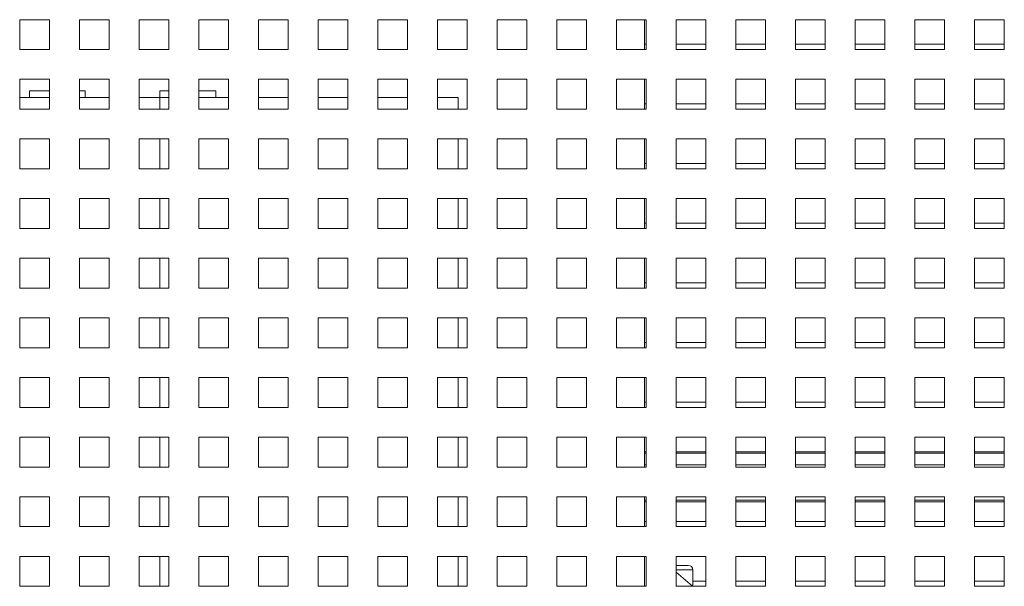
# Model space of a CAD drawing. Header units: inches. Extents: x 1 to 109, y 1 to 85.
# Tile 6 of 256: x 50.44 to 55.94, y 14.72 to 17.89. Entities that reach past the tile are written whole.
import ezdxf

# ---------------------------------------------------------------- set-up
doc = ezdxf.new("R2010")
doc.units = ezdxf.units.IN
doc.header["$MEASUREMENT"] = 0

msp = doc.modelspace()

# ---------------------------------------------------------------- linework, layer by layer
at = {"color": 7, "linetype": 'Continuous', "lineweight": 15, "ltscale": 5}
for p, q in [((50.6054, 17.8902), (50.4387, 17.8902)), ((50.4387, 17.8902), (50.4387, 17.7235)), ((50.6054, 17.7235), (50.6054, 17.8902)), ((50.9387, 17.8902), (50.7721, 17.8902)), ((50.7721, 17.8902), (50.7721, 17.7235)), ((50.9387, 17.7235), (50.9387, 17.8902)), ((51.2721, 17.8902), (51.1054, 17.8902)), ((51.1054, 17.8902), (51.1054, 17.7235)), ((51.2721, 17.7235), (51.2721, 17.8902)), ((51.6054, 17.8902), (51.4387, 17.8902)), ((51.4387, 17.8902), (51.4387, 17.7235)), ((51.6054, 17.7235), (51.6054, 17.8902)), ((51.9387, 17.8902), (51.7721, 17.8902)), ((51.7721, 17.8902), (51.7721, 17.7235)), ((51.9387, 17.7235), (51.9387, 17.8902)), ((52.2721, 17.8902), (52.1054, 17.8902)), ((52.1054, 17.8902), (52.1054, 17.7235)), ((52.2721, 17.7235), (52.2721, 17.8902)), ((52.6054, 17.8902), (52.4387, 17.8902)), ((52.4387, 17.8902), (52.4387, 17.7235)), ((52.6054, 17.7235), (52.6054, 17.8902)), ((52.9387, 17.8902), (52.7721, 17.8902)), ((52.7721, 17.8902), (52.7721, 17.7235)), ((52.9387, 17.7235), (52.9387, 17.8902)), ((53.2721, 17.8902), (53.1054, 17.8902)), ((53.1054, 17.8902), (53.1054, 17.7235)), ((53.2721, 17.7235), (53.2721, 17.8902)), ((53.6054, 17.8902), (53.4387, 17.8902)), ((53.4387, 17.8902), (53.4387, 17.7235)), ((53.6054, 17.7235), (53.6054, 17.8902)), ((53.9387, 17.8902), (53.7721, 17.8902)), ((53.7721, 17.8902), (53.7721, 17.7235)), ((53.9295, 17.8902), (53.9295, 17.7235)), ((53.9387, 17.7235), (53.9387, 17.8902)), ((54.2721, 17.8902), (54.1054, 17.8902)), ((54.1054, 17.8902), (54.1054, 17.7235)), ((54.2721, 17.7235), (54.2721, 17.8902)), ((54.6054, 17.8902), (54.4387, 17.8902)), ((54.4387, 17.8902), (54.4387, 17.7235)), ((54.6054, 17.7235), (54.6054, 17.8902)), ((54.9387, 17.8902), (54.7721, 17.8902)), ((54.7721, 17.8902), (54.7721, 17.7235)), ((54.9387, 17.7235), (54.9387, 17.8902)), ((55.2721, 17.8902), (55.1054, 17.8902)), ((55.1054, 17.8902), (55.1054, 17.7235)), ((55.2721, 17.7235), (55.2721, 17.8902)), ((55.6054, 17.8902), (55.4387, 17.8902)), ((55.4387, 17.8902), (55.4387, 17.7235)), ((55.6054, 17.7235), (55.6054, 17.8902)), ((55.9387, 17.8902), (55.7721, 17.8902)), ((55.7721, 17.8902), (55.7721, 17.7235)), ((55.9387, 17.7235), (55.9387, 17.8902)), ((50.4387, 17.7235), (50.6054, 17.7235)), ((50.7721, 17.7235), (50.9387, 17.7235)), ((51.1054, 17.7235), (51.2721, 17.7235)), ((51.4387, 17.7235), (51.6054, 17.7235)), ((51.7721, 17.7235), (51.9387, 17.7235)), ((52.1054, 17.7235), (52.2721, 17.7235)), ((52.4387, 17.7235), (52.6054, 17.7235)), ((52.7721, 17.7235), (52.9387, 17.7235)), ((53.1054, 17.7235), (53.2721, 17.7235)), ((53.4387, 17.7235), (53.6054, 17.7235)), ((53.7721, 17.7235), (53.9387, 17.7235)), ((53.9387, 17.7527), (53.9295, 17.7527)), ((54.1054, 17.7235), (54.2721, 17.7235)), ((54.2721, 17.7527), (54.1056, 17.7527)), ((54.1056, 17.7527), (54.1056, 17.7235)), ((54.4387, 17.7235), (54.6054, 17.7235)), ((54.6054, 17.7527), (54.4389, 17.7527)), ((54.4389, 17.7527), (54.4389, 17.7235)), ((54.7721, 17.7235), (54.9387, 17.7235)), ((54.9387, 17.7527), (54.7722, 17.7527)), ((54.7722, 17.7527), (54.7722, 17.7235)), ((55.1054, 17.7235), (55.2721, 17.7235)), ((55.2721, 17.7527), (55.1056, 17.7527)), ((55.1056, 17.7527), (55.1056, 17.7235)), ((55.4387, 17.7235), (55.6054, 17.7235)), ((55.6054, 17.7527), (55.4389, 17.7527)), ((55.4389, 17.7527), (55.4389, 17.7235)), ((55.7721, 17.7235), (55.9387, 17.7235)), ((55.9387, 17.7527), (55.7722, 17.7527)), ((55.7722, 17.7527), (55.7722, 17.7235)), ((50.6054, 17.5569), (50.4387, 17.5569)), ((50.4387, 17.5569), (50.4387, 17.3902)), ((50.6054, 17.3902), (50.6054, 17.5569)), ((50.9387, 17.5569), (50.7721, 17.5569)), ((50.7721, 17.5569), (50.7721, 17.3902)), ((50.9387, 17.3902), (50.9387, 17.5569)), ((51.2721, 17.5569), (51.1054, 17.5569)), ((51.1054, 17.5569), (51.1054, 17.3902)), ((51.2721, 17.3902), (51.2721, 17.5569)), ((51.6054, 17.5569), (51.4387, 17.5569)), ((51.4387, 17.5569), (51.4387, 17.3902)), ((51.6054, 17.3902), (51.6054, 17.5569)), ((51.9387, 17.5569), (51.7721, 17.5569)), ((51.7721, 17.5569), (51.7721, 17.3902)), ((51.9387, 17.3902), (51.9387, 17.5569)), ((52.2721, 17.5569), (52.1054, 17.5569)), ((52.1054, 17.5569), (52.1054, 17.3902)), ((52.2721, 17.3902), (52.2721, 17.5569)), ((52.6054, 17.5569), (52.4387, 17.5569)), ((52.4387, 17.5569), (52.4387, 17.3902)), ((52.6054, 17.3902), (52.6054, 17.5569)), ((52.9387, 17.5569), (52.7721, 17.5569)), ((52.7721, 17.5569), (52.7721, 17.3902)), ((52.9387, 17.3902), (52.9387, 17.5569)), ((53.2721, 17.5569), (53.1054, 17.5569)), ((53.1054, 17.5569), (53.1054, 17.3902)), ((53.2721, 17.3902), (53.2721, 17.5569)), ((53.6054, 17.5569), (53.4387, 17.5569)), ((53.4387, 17.5569), (53.4387, 17.3902)), ((53.6054, 17.3902), (53.6054, 17.5569)), ((53.9387, 17.5569), (53.7721, 17.5569)), ((53.7721, 17.5569), (53.7721, 17.3902)), ((53.9295, 17.5569), (53.9295, 17.3902)), ((53.9387, 17.3902), (53.9387, 17.5569)), ((54.2721, 17.5569), (54.1054, 17.5569)), ((54.1054, 17.5569), (54.1054, 17.3902)), ((54.2721, 17.3902), (54.2721, 17.5569)), ((54.6054, 17.5569), (54.4387, 17.5569)), ((54.4387, 17.5569), (54.4387, 17.3902)), ((54.6054, 17.3902), (54.6054, 17.5569)), ((54.9387, 17.5569), (54.7721, 17.5569)), ((54.7721, 17.5569), (54.7721, 17.3902)), ((54.9387, 17.3902), (54.9387, 17.5569)), ((55.2721, 17.5569), (55.1054, 17.5569)), ((55.1054, 17.5569), (55.1054, 17.3902)), ((55.2721, 17.3902), (55.2721, 17.5569)), ((55.6054, 17.5569), (55.4387, 17.5569)), ((55.4387, 17.5569), (55.4387, 17.3902)), ((55.6054, 17.3902), (55.6054, 17.5569)), ((55.9387, 17.5569), (55.7721, 17.5569)), ((55.7721, 17.5569), (55.7721, 17.3902)), ((55.9387, 17.3902), (55.9387, 17.5569)), ((50.4928, 17.4935), (50.4928, 17.4544)), ((50.6054, 17.4935), (50.4928, 17.4935)), ((50.8053, 17.4935), (50.7721, 17.4935)), ((50.8053, 17.4935), (50.8053, 17.4544)), ((51.2219, 17.4935), (51.2219, 17.4544)), ((51.2721, 17.4935), (51.2219, 17.4935)), ((51.5344, 17.4935), (51.4387, 17.4935)), ((51.5344, 17.4935), (51.5344, 17.4544)), ((50.4387, 17.4544), (50.4928, 17.4544)), ((50.6054, 17.4544), (50.4928, 17.4544)), ((50.8053, 17.4544), (50.7721, 17.4544)), ((50.8053, 17.4544), (50.9387, 17.4544)), ((51.1054, 17.4544), (51.2212, 17.4544)), ((51.2212, 17.4544), (51.2219, 17.4544)), ((51.2721, 17.4544), (51.2219, 17.4544)), ((51.5344, 17.4544), (51.4387, 17.4544)), ((51.5344, 17.4544), (51.6054, 17.4544)), ((51.7721, 17.4544), (51.9387, 17.4544)), ((52.1054, 17.4544), (52.2721, 17.4544)), ((52.4387, 17.4544), (52.6054, 17.4544)), ((52.7721, 17.4544), (52.8879, 17.4544)), ((52.8879, 17.4544), (52.8879, 17.3902)), ((50.4387, 17.3902), (50.6054, 17.3902)), ((50.7721, 17.3902), (50.9387, 17.3902)), ((51.1054, 17.3902), (51.2721, 17.3902)), ((51.4387, 17.3902), (51.6054, 17.3902)), ((51.7721, 17.3902), (51.9387, 17.3902)), ((52.1054, 17.3902), (52.2721, 17.3902)), ((52.4387, 17.3902), (52.6054, 17.3902)), ((52.7721, 17.3902), (52.9387, 17.3902)), ((53.1054, 17.3902), (53.2721, 17.3902)), ((53.4387, 17.3902), (53.6054, 17.3902)), ((53.7721, 17.3902), (53.9387, 17.3902)), ((53.9387, 17.4194), (53.9295, 17.4194)), ((54.1054, 17.3902), (54.2721, 17.3902)), ((54.2721, 17.4194), (54.1056, 17.4194)), ((54.1056, 17.4194), (54.1056, 17.3902)), ((54.4387, 17.3902), (54.6054, 17.3902)), ((54.6054, 17.4194), (54.4389, 17.4194)), ((54.4389, 17.4194), (54.4389, 17.3902)), ((54.7721, 17.3902), (54.9387, 17.3902)), ((54.9387, 17.4194), (54.7722, 17.4194)), ((54.7722, 17.4194), (54.7722, 17.3902)), ((55.1054, 17.3902), (55.2721, 17.3902)), ((55.2721, 17.4194), (55.1056, 17.4194)), ((55.1056, 17.4194), (55.1056, 17.3902)), ((55.4387, 17.3902), (55.6054, 17.3902)), ((55.6054, 17.4194), (55.4389, 17.4194)), ((55.4389, 17.4194), (55.4389, 17.3902)), ((55.7721, 17.3902), (55.9387, 17.3902)), ((55.9387, 17.4194), (55.7722, 17.4194)), ((55.7722, 17.4194), (55.7722, 17.3902)), ((50.6054, 17.2235), (50.4387, 17.2235)), ((50.4387, 17.2235), (50.4387, 17.0569)), ((50.6054, 17.0569), (50.6054, 17.2235)), ((50.9387, 17.2235), (50.7721, 17.2235)), ((50.7721, 17.2235), (50.7721, 17.0569)), ((50.9387, 17.0569), (50.9387, 17.2235)), ((51.2721, 17.2235), (51.1054, 17.2235)), ((51.1054, 17.2235), (51.1054, 17.0569)), ((51.2721, 17.0569), (51.2721, 17.2235)), ((51.6054, 17.2235), (51.4387, 17.2235)), ((51.4387, 17.2235), (51.4387, 17.0569)), ((51.6054, 17.0569), (51.6054, 17.2235)), ((51.9387, 17.2235), (51.7721, 17.2235)), ((51.7721, 17.2235), (51.7721, 17.0569)), ((51.9387, 17.0569), (51.9387, 17.2235)), ((52.2721, 17.2235), (52.1054, 17.2235)), ((52.1054, 17.2235), (52.1054, 17.0569)), ((52.2721, 17.0569), (52.2721, 17.2235)), ((52.6054, 17.2235), (52.4387, 17.2235)), ((52.4387, 17.2235), (52.4387, 17.0569)), ((52.6054, 17.0569), (52.6054, 17.2235)), ((52.9387, 17.2235), (52.7721, 17.2235)), ((52.7721, 17.2235), (52.7721, 17.0569)), ((52.8879, 17.2235), (52.8879, 17.0569)), ((52.9387, 17.0569), (52.9387, 17.2235)), ((53.2721, 17.2235), (53.1054, 17.2235)), ((53.1054, 17.2235), (53.1054, 17.0569)), ((53.2721, 17.0569), (53.2721, 17.2235)), ((53.6054, 17.2235), (53.4387, 17.2235)), ((53.4387, 17.2235), (53.4387, 17.0569)), ((53.6054, 17.0569), (53.6054, 17.2235)), ((53.9387, 17.2235), (53.7721, 17.2235)), ((53.7721, 17.2235), (53.7721, 17.0569)), ((53.9295, 17.2235), (53.9295, 17.0569)), ((53.9387, 17.0569), (53.9387, 17.2235)), ((54.2721, 17.2235), (54.1054, 17.2235)), ((54.1054, 17.2235), (54.1054, 17.0569)), ((54.2721, 17.0569), (54.2721, 17.2235)), ((54.6054, 17.2235), (54.4387, 17.2235)), ((54.4387, 17.2235), (54.4387, 17.0569)), ((54.6054, 17.0569), (54.6054, 17.2235)), ((54.9387, 17.2235), (54.7721, 17.2235)), ((54.7721, 17.2235), (54.7721, 17.0569)), ((54.9387, 17.0569), (54.9387, 17.2235)), ((55.2721, 17.2235), (55.1054, 17.2235)), ((55.1054, 17.2235), (55.1054, 17.0569)), ((55.2721, 17.0569), (55.2721, 17.2235)), ((55.6054, 17.2235), (55.4387, 17.2235)), ((55.4387, 17.2235), (55.4387, 17.0569)), ((55.6054, 17.0569), (55.6054, 17.2235)), ((55.9387, 17.2235), (55.7721, 17.2235)), ((55.7721, 17.2235), (55.7721, 17.0569)), ((55.9387, 17.0569), (55.9387, 17.2235)), ((50.4387, 17.0569), (50.6054, 17.0569)), ((50.7721, 17.0569), (50.9387, 17.0569)), ((51.1054, 17.0569), (51.2721, 17.0569)), ((51.4387, 17.0569), (51.6054, 17.0569)), ((51.7721, 17.0569), (51.9387, 17.0569)), ((52.1054, 17.0569), (52.2721, 17.0569)), ((52.4387, 17.0569), (52.6054, 17.0569)), ((52.7721, 17.0569), (52.9387, 17.0569)), ((53.1054, 17.0569), (53.2721, 17.0569)), ((53.4387, 17.0569), (53.6054, 17.0569)), ((53.7721, 17.0569), (53.9387, 17.0569)), ((53.9387, 17.086), (53.9295, 17.086)), ((54.1054, 17.0569), (54.2721, 17.0569)), ((54.2721, 17.086), (54.1056, 17.086)), ((54.1056, 17.086), (54.1056, 17.0569)), ((54.4387, 17.0569), (54.6054, 17.0569)), ((54.6054, 17.086), (54.4389, 17.086)), ((54.4389, 17.086), (54.4389, 17.0569)), ((54.7721, 17.0569), (54.9387, 17.0569)), ((54.9387, 17.086), (54.7722, 17.086)), ((54.7722, 17.086), (54.7722, 17.0569)), ((55.1054, 17.0569), (55.2721, 17.0569)), ((55.2721, 17.086), (55.1056, 17.086)), ((55.1056, 17.086), (55.1056, 17.0569)), ((55.4387, 17.0569), (55.6054, 17.0569)), ((55.6054, 17.086), (55.4389, 17.086)), ((55.4389, 17.086), (55.4389, 17.0569)), ((55.7721, 17.0569), (55.9387, 17.0569)), ((55.9387, 17.086), (55.7722, 17.086)), ((55.7722, 17.086), (55.7722, 17.0569)), ((50.6054, 16.8902), (50.4387, 16.8902)), ((50.4387, 16.8902), (50.4387, 16.7235)), ((50.6054, 16.7235), (50.6054, 16.8902)), ((50.9387, 16.8902), (50.7721, 16.8902)), ((50.7721, 16.8902), (50.7721, 16.7235)), ((50.9387, 16.7235), (50.9387, 16.8902)), ((51.2721, 16.8902), (51.1054, 16.8902)), ((51.1054, 16.8902), (51.1054, 16.7235)), ((51.2721, 16.7235), (51.2721, 16.8902)), ((51.6054, 16.8902), (51.4387, 16.8902)), ((51.4387, 16.8902), (51.4387, 16.7235)), ((51.6054, 16.7235), (51.6054, 16.8902)), ((51.9387, 16.8902), (51.7721, 16.8902)), ((51.7721, 16.8902), (51.7721, 16.7235)), ((51.9387, 16.7235), (51.9387, 16.8902)), ((52.2721, 16.8902), (52.1054, 16.8902)), ((52.1054, 16.8902), (52.1054, 16.7235)), ((52.2721, 16.7235), (52.2721, 16.8902)), ((52.6054, 16.8902), (52.4387, 16.8902)), ((52.4387, 16.8902), (52.4387, 16.7235)), ((52.6054, 16.7235), (52.6054, 16.8902)), ((52.9387, 16.8902), (52.7721, 16.8902)), ((52.7721, 16.8902), (52.7721, 16.7235)), ((52.8879, 16.8902), (52.8879, 16.7235)), ((52.9387, 16.7235), (52.9387, 16.8902)), ((53.2721, 16.8902), (53.1054, 16.8902)), ((53.1054, 16.8902), (53.1054, 16.7235)), ((53.2721, 16.7235), (53.2721, 16.8902)), ((53.6054, 16.8902), (53.4387, 16.8902)), ((53.4387, 16.8902), (53.4387, 16.7235)), ((53.6054, 16.7235), (53.6054, 16.8902)), ((53.9387, 16.8902), (53.7721, 16.8902)), ((53.7721, 16.8902), (53.7721, 16.7235)), ((53.9295, 16.8902), (53.9295, 16.7235)), ((53.9387, 16.7235), (53.9387, 16.8902)), ((54.2721, 16.8902), (54.1054, 16.8902)), ((54.1054, 16.8902), (54.1054, 16.7235)), ((54.2721, 16.7235), (54.2721, 16.8902)), ((54.6054, 16.8902), (54.4387, 16.8902)), ((54.4387, 16.8902), (54.4387, 16.7235)), ((54.6054, 16.7235), (54.6054, 16.8902)), ((54.9387, 16.8902), (54.7721, 16.8902)), ((54.7721, 16.8902), (54.7721, 16.7235)), ((54.9387, 16.7235), (54.9387, 16.8902)), ((55.2721, 16.8902), (55.1054, 16.8902)), ((55.1054, 16.8902), (55.1054, 16.7235)), ((55.2721, 16.7235), (55.2721, 16.8902)), ((55.6054, 16.8902), (55.4387, 16.8902)), ((55.4387, 16.8902), (55.4387, 16.7235)), ((55.6054, 16.7235), (55.6054, 16.8902)), ((55.9387, 16.8902), (55.7721, 16.8902)), ((55.7721, 16.8902), (55.7721, 16.7235)), ((55.9387, 16.7235), (55.9387, 16.8902)), ((50.4387, 16.7235), (50.6054, 16.7235)), ((50.7721, 16.7235), (50.9387, 16.7235)), ((51.1054, 16.7235), (51.2721, 16.7235)), ((51.4387, 16.7235), (51.6054, 16.7235)), ((51.7721, 16.7235), (51.9387, 16.7235)), ((52.1054, 16.7235), (52.2721, 16.7235)), ((52.4387, 16.7235), (52.6054, 16.7235)), ((52.7721, 16.7235), (52.9387, 16.7235)), ((53.1054, 16.7235), (53.2721, 16.7235)), ((53.4387, 16.7235), (53.6054, 16.7235)), ((53.7721, 16.7235), (53.9387, 16.7235)), ((53.9387, 16.7527), (53.9295, 16.7527)), ((54.1054, 16.7235), (54.2721, 16.7235)), ((54.2721, 16.7527), (54.1056, 16.7527)), ((54.1056, 16.7527), (54.1056, 16.7235)), ((54.4387, 16.7235), (54.6054, 16.7235)), ((54.6054, 16.7527), (54.4389, 16.7527)), ((54.4389, 16.7527), (54.4389, 16.7235)), ((54.7721, 16.7235), (54.9387, 16.7235)), ((54.9387, 16.7527), (54.7722, 16.7527)), ((54.7722, 16.7527), (54.7722, 16.7235)), ((55.1054, 16.7235), (55.2721, 16.7235)), ((55.2721, 16.7527), (55.1056, 16.7527)), ((55.1056, 16.7527), (55.1056, 16.7235)), ((55.4387, 16.7235), (55.6054, 16.7235)), ((55.6054, 16.7527), (55.4389, 16.7527)), ((55.4389, 16.7527), (55.4389, 16.7235)), ((55.7721, 16.7235), (55.9387, 16.7235)), ((55.9387, 16.7527), (55.7722, 16.7527)), ((55.7722, 16.7527), (55.7722, 16.7235)), ((50.6054, 16.5569), (50.4387, 16.5569)), ((50.4387, 16.5569), (50.4387, 16.3902)), ((50.6054, 16.3902), (50.6054, 16.5569)), ((50.9387, 16.5569), (50.7721, 16.5569)), ((50.7721, 16.5569), (50.7721, 16.3902)), ((50.9387, 16.3902), (50.9387, 16.5569)), ((51.2721, 16.5569), (51.1054, 16.5569)), ((51.1054, 16.5569), (51.1054, 16.3902)), ((51.2721, 16.3902), (51.2721, 16.5569)), ((51.6054, 16.5569), (51.4387, 16.5569)), ((51.4387, 16.5569), (51.4387, 16.3902)), ((51.6054, 16.3902), (51.6054, 16.5569)), ((51.9387, 16.5569), (51.7721, 16.5569)), ((51.7721, 16.5569), (51.7721, 16.3902)), ((51.9387, 16.3902), (51.9387, 16.5569)), ((52.2721, 16.5569), (52.1054, 16.5569)), ((52.1054, 16.5569), (52.1054, 16.3902)), ((52.2721, 16.3902), (52.2721, 16.5569)), ((52.6054, 16.5569), (52.4387, 16.5569)), ((52.4387, 16.5569), (52.4387, 16.3902)), ((52.6054, 16.3902), (52.6054, 16.5569)), ((52.9387, 16.5569), (52.7721, 16.5569)), ((52.7721, 16.5569), (52.7721, 16.3902)), ((52.8879, 16.5569), (52.8879, 16.3902)), ((52.9387, 16.3902), (52.9387, 16.5569)), ((53.2721, 16.5569), (53.1054, 16.5569)), ((53.1054, 16.5569), (53.1054, 16.3902)), ((53.2721, 16.3902), (53.2721, 16.5569)), ((53.6054, 16.5569), (53.4387, 16.5569)), ((53.4387, 16.5569), (53.4387, 16.3902)), ((53.6054, 16.3902), (53.6054, 16.5569)), ((53.9387, 16.5569), (53.7721, 16.5569)), ((53.7721, 16.5569), (53.7721, 16.3902)), ((53.9295, 16.5569), (53.9295, 16.3902)), ((53.9387, 16.3902), (53.9387, 16.5569)), ((54.2721, 16.5569), (54.1054, 16.5569)), ((54.1054, 16.5569), (54.1054, 16.3902)), ((54.2721, 16.3902), (54.2721, 16.5569)), ((54.6054, 16.5569), (54.4387, 16.5569)), ((54.4387, 16.5569), (54.4387, 16.3902)), ((54.6054, 16.3902), (54.6054, 16.5569)), ((54.9387, 16.5569), (54.7721, 16.5569)), ((54.7721, 16.5569), (54.7721, 16.3902)), ((54.9387, 16.3902), (54.9387, 16.5569)), ((55.2721, 16.5569), (55.1054, 16.5569)), ((55.1054, 16.5569), (55.1054, 16.3902)), ((55.2721, 16.3902), (55.2721, 16.5569)), ((55.6054, 16.5569), (55.4387, 16.5569)), ((55.4387, 16.5569), (55.4387, 16.3902)), ((55.6054, 16.3902), (55.6054, 16.5569)), ((55.9387, 16.5569), (55.7721, 16.5569)), ((55.7721, 16.5569), (55.7721, 16.3902)), ((55.9387, 16.3902), (55.9387, 16.5569)), ((50.4387, 16.3902), (50.6054, 16.3902)), ((50.7721, 16.3902), (50.9387, 16.3902)), ((51.1054, 16.3902), (51.2721, 16.3902)), ((51.4387, 16.3902), (51.6054, 16.3902)), ((51.7721, 16.3902), (51.9387, 16.3902)), ((52.1054, 16.3902), (52.2721, 16.3902)), ((52.4387, 16.3902), (52.6054, 16.3902)), ((52.7721, 16.3902), (52.9387, 16.3902)), ((53.1054, 16.3902), (53.2721, 16.3902)), ((53.4387, 16.3902), (53.6054, 16.3902)), ((53.7721, 16.3902), (53.9387, 16.3902)), ((53.9387, 16.4194), (53.9295, 16.4194)), ((54.1054, 16.3902), (54.2721, 16.3902)), ((54.2721, 16.4194), (54.1056, 16.4194)), ((54.1056, 16.4194), (54.1056, 16.3902)), ((54.4387, 16.3902), (54.6054, 16.3902)), ((54.6054, 16.4194), (54.4389, 16.4194)), ((54.4389, 16.4194), (54.4389, 16.3902)), ((54.7721, 16.3902), (54.9387, 16.3902)), ((54.9387, 16.4194), (54.7722, 16.4194)), ((54.7722, 16.4194), (54.7722, 16.3902)), ((55.1054, 16.3902), (55.2721, 16.3902)), ((55.2721, 16.4194), (55.1056, 16.4194)), ((55.1056, 16.4194), (55.1056, 16.3902)), ((55.4387, 16.3902), (55.6054, 16.3902)), ((55.6054, 16.4194), (55.4389, 16.4194)), ((55.4389, 16.4194), (55.4389, 16.3902)), ((55.7721, 16.3902), (55.9387, 16.3902)), ((55.9387, 16.4194), (55.7722, 16.4194)), ((55.7722, 16.4194), (55.7722, 16.3902)), ((50.6054, 16.2235), (50.4387, 16.2235)), ((50.4387, 16.2235), (50.4387, 16.0569)), ((50.6054, 16.0569), (50.6054, 16.2235)), ((50.9387, 16.2235), (50.7721, 16.2235)), ((50.7721, 16.2235), (50.7721, 16.0569)), ((50.9387, 16.0569), (50.9387, 16.2235)), ((51.2721, 16.2235), (51.1054, 16.2235)), ((51.1054, 16.2235), (51.1054, 16.0569)), ((51.2721, 16.0569), (51.2721, 16.2235)), ((51.6054, 16.2235), (51.4387, 16.2235)), ((51.4387, 16.2235), (51.4387, 16.0569)), ((51.6054, 16.0569), (51.6054, 16.2235)), ((51.9387, 16.2235), (51.7721, 16.2235)), ((51.7721, 16.2235), (51.7721, 16.0569)), ((51.9387, 16.0569), (51.9387, 16.2235)), ((52.2721, 16.2235), (52.1054, 16.2235)), ((52.1054, 16.2235), (52.1054, 16.0569)), ((52.2721, 16.0569), (52.2721, 16.2235)), ((52.6054, 16.2235), (52.4387, 16.2235)), ((52.4387, 16.2235), (52.4387, 16.0569)), ((52.6054, 16.0569), (52.6054, 16.2235)), ((52.9387, 16.2235), (52.7721, 16.2235)), ((52.7721, 16.2235), (52.7721, 16.0569)), ((52.8879, 16.2235), (52.8879, 16.0569)), ((52.9387, 16.0569), (52.9387, 16.2235)), ((53.2721, 16.2235), (53.1054, 16.2235)), ((53.1054, 16.2235), (53.1054, 16.0569)), ((53.2721, 16.0569), (53.2721, 16.2235)), ((53.6054, 16.2235), (53.4387, 16.2235)), ((53.4387, 16.2235), (53.4387, 16.0569)), ((53.6054, 16.0569), (53.6054, 16.2235)), ((53.9387, 16.2235), (53.7721, 16.2235)), ((53.7721, 16.2235), (53.7721, 16.0569)), ((53.9295, 16.2235), (53.9295, 16.0569)), ((53.9387, 16.0569), (53.9387, 16.2235)), ((54.2721, 16.2235), (54.1054, 16.2235)), ((54.1054, 16.2235), (54.1054, 16.0569)), ((54.2721, 16.0569), (54.2721, 16.2235)), ((54.6054, 16.2235), (54.4387, 16.2235)), ((54.4387, 16.2235), (54.4387, 16.0569)), ((54.6054, 16.0569), (54.6054, 16.2235)), ((54.9387, 16.2235), (54.7721, 16.2235)), ((54.7721, 16.2235), (54.7721, 16.0569)), ((54.9387, 16.0569), (54.9387, 16.2235)), ((55.2721, 16.2235), (55.1054, 16.2235)), ((55.1054, 16.2235), (55.1054, 16.0569)), ((55.2721, 16.0569), (55.2721, 16.2235)), ((55.6054, 16.2235), (55.4387, 16.2235)), ((55.4387, 16.2235), (55.4387, 16.0569)), ((55.6054, 16.0569), (55.6054, 16.2235)), ((55.9387, 16.2235), (55.7721, 16.2235)), ((55.7721, 16.2235), (55.7721, 16.0569)), ((55.9387, 16.0569), (55.9387, 16.2235)), ((53.9387, 16.086), (53.9295, 16.086)), ((54.2721, 16.086), (54.1056, 16.086)), ((54.1056, 16.086), (54.1056, 16.0569)), ((54.6054, 16.086), (54.4389, 16.086)), ((54.4389, 16.086), (54.4389, 16.0569)), ((54.9387, 16.086), (54.7722, 16.086)), ((54.7722, 16.086), (54.7722, 16.0569)), ((55.2721, 16.086), (55.1056, 16.086)), ((55.1056, 16.086), (55.1056, 16.0569)), ((55.6054, 16.086), (55.4389, 16.086)), ((55.4389, 16.086), (55.4389, 16.0569)), ((55.9387, 16.086), (55.7722, 16.086)), ((55.7722, 16.086), (55.7722, 16.0569)), ((50.4387, 16.0569), (50.6054, 16.0569)), ((50.7721, 16.0569), (50.9387, 16.0569)), ((51.1054, 16.0569), (51.2721, 16.0569)), ((51.4387, 16.0569), (51.6054, 16.0569)), ((51.7721, 16.0569), (51.9387, 16.0569)), ((52.1054, 16.0569), (52.2721, 16.0569)), ((52.4387, 16.0569), (52.6054, 16.0569)), ((52.7721, 16.0569), (52.9387, 16.0569)), ((53.1054, 16.0569), (53.2721, 16.0569)), ((53.4387, 16.0569), (53.6054, 16.0569)), ((53.7721, 16.0569), (53.9387, 16.0569)), ((54.1054, 16.0569), (54.2721, 16.0569)), ((54.4387, 16.0569), (54.6054, 16.0569)), ((54.7721, 16.0569), (54.9387, 16.0569)), ((55.1054, 16.0569), (55.2721, 16.0569)), ((55.4387, 16.0569), (55.6054, 16.0569)), ((55.7721, 16.0569), (55.9387, 16.0569)), ((50.6054, 15.8902), (50.4387, 15.8902)), ((50.4387, 15.8902), (50.4387, 15.7235)), ((50.6054, 15.7235), (50.6054, 15.8902)), ((50.9387, 15.8902), (50.7721, 15.8902)), ((50.7721, 15.8902), (50.7721, 15.7235)), ((50.9387, 15.7235), (50.9387, 15.8902)), ((51.2721, 15.8902), (51.1054, 15.8902)), ((51.1054, 15.8902), (51.1054, 15.7235)), ((51.2721, 15.7235), (51.2721, 15.8902)), ((51.6054, 15.8902), (51.4387, 15.8902)), ((51.4387, 15.8902), (51.4387, 15.7235)), ((51.6054, 15.7235), (51.6054, 15.8902)), ((51.9387, 15.8902), (51.7721, 15.8902)), ((51.7721, 15.8902), (51.7721, 15.7235)), ((51.9387, 15.7235), (51.9387, 15.8902)), ((52.2721, 15.8902), (52.1054, 15.8902)), ((52.1054, 15.8902), (52.1054, 15.7235)), ((52.2721, 15.7235), (52.2721, 15.8902)), ((52.6054, 15.8902), (52.4387, 15.8902)), ((52.4387, 15.8902), (52.4387, 15.7235)), ((52.6054, 15.7235), (52.6054, 15.8902)), ((52.9387, 15.8902), (52.7721, 15.8902)), ((52.7721, 15.8902), (52.7721, 15.7235)), ((52.8879, 15.8902), (52.8879, 15.7235)), ((52.9387, 15.7235), (52.9387, 15.8902)), ((53.2721, 15.8902), (53.1054, 15.8902)), ((53.1054, 15.8902), (53.1054, 15.7235)), ((53.2721, 15.7235), (53.2721, 15.8902)), ((53.6054, 15.8902), (53.4387, 15.8902)), ((53.4387, 15.8902), (53.4387, 15.7235)), ((53.6054, 15.7235), (53.6054, 15.8902)), ((53.9387, 15.8902), (53.7721, 15.8902)), ((53.7721, 15.8902), (53.7721, 15.7235)), ((53.9295, 15.8902), (53.9295, 15.7235)), ((53.9387, 15.7235), (53.9387, 15.8902)), ((54.2721, 15.8902), (54.1054, 15.8902)), ((54.1054, 15.8902), (54.1054, 15.7235)), ((54.2721, 15.7235), (54.2721, 15.8902)), ((54.6054, 15.8902), (54.4387, 15.8902)), ((54.4387, 15.8902), (54.4387, 15.7235)), ((54.6054, 15.7235), (54.6054, 15.8902)), ((54.9387, 15.8902), (54.7721, 15.8902)), ((54.7721, 15.8902), (54.7721, 15.7235)), ((54.9387, 15.7235), (54.9387, 15.8902)), ((55.2721, 15.8902), (55.1054, 15.8902)), ((55.1054, 15.8902), (55.1054, 15.7235)), ((55.2721, 15.7235), (55.2721, 15.8902)), ((55.6054, 15.8902), (55.4387, 15.8902)), ((55.4387, 15.8902), (55.4387, 15.7235)), ((55.6054, 15.7235), (55.6054, 15.8902)), ((55.9387, 15.8902), (55.7721, 15.8902)), ((55.7721, 15.8902), (55.7721, 15.7235)), ((55.9387, 15.7235), (55.9387, 15.8902)), ((53.9387, 15.7527), (53.9295, 15.7527)), ((54.2721, 15.7527), (54.1056, 15.7527)), ((54.1056, 15.7527), (54.1056, 15.7235)), ((54.6054, 15.7527), (54.4389, 15.7527)), ((54.4389, 15.7527), (54.4389, 15.7235)), ((54.9387, 15.7527), (54.7722, 15.7527)), ((54.7722, 15.7527), (54.7722, 15.7235)), ((55.2721, 15.7527), (55.1056, 15.7527)), ((55.1056, 15.7527), (55.1056, 15.7235)), ((55.6054, 15.7527), (55.4389, 15.7527)), ((55.4389, 15.7527), (55.4389, 15.7235)), ((55.9387, 15.7527), (55.7722, 15.7527)), ((55.7722, 15.7527), (55.7722, 15.7235)), ((50.4387, 15.7235), (50.6054, 15.7235)), ((50.7721, 15.7235), (50.9387, 15.7235)), ((51.1054, 15.7235), (51.2721, 15.7235)), ((51.4387, 15.7235), (51.6054, 15.7235)), ((51.7721, 15.7235), (51.9387, 15.7235)), ((52.1054, 15.7235), (52.2721, 15.7235)), ((52.4387, 15.7235), (52.6054, 15.7235)), ((52.7721, 15.7235), (52.9387, 15.7235)), ((53.1054, 15.7235), (53.2721, 15.7235)), ((53.4387, 15.7235), (53.6054, 15.7235)), ((53.7721, 15.7235), (53.9387, 15.7235)), ((54.1054, 15.7235), (54.2721, 15.7235)), ((54.4387, 15.7235), (54.6054, 15.7235)), ((54.7721, 15.7235), (54.9387, 15.7235)), ((55.1054, 15.7235), (55.2721, 15.7235)), ((55.4387, 15.7235), (55.6054, 15.7235)), ((55.7721, 15.7235), (55.9387, 15.7235)), ((50.6054, 15.5569), (50.4387, 15.5569)), ((50.4387, 15.5569), (50.4387, 15.3902)), ((50.6054, 15.3902), (50.6054, 15.5569)), ((50.9387, 15.5569), (50.7721, 15.5569)), ((50.7721, 15.5569), (50.7721, 15.3902)), ((50.9387, 15.3902), (50.9387, 15.5569)), ((51.2721, 15.5569), (51.1054, 15.5569)), ((51.1054, 15.5569), (51.1054, 15.3902)), ((51.2721, 15.3902), (51.2721, 15.5569)), ((51.6054, 15.5569), (51.4387, 15.5569)), ((51.4387, 15.5569), (51.4387, 15.3902)), ((51.6054, 15.3902), (51.6054, 15.5569)), ((51.9387, 15.5569), (51.7721, 15.5569)), ((51.7721, 15.5569), (51.7721, 15.3902)), ((51.9387, 15.3902), (51.9387, 15.5569)), ((52.2721, 15.5569), (52.1054, 15.5569)), ((52.1054, 15.5569), (52.1054, 15.3902)), ((52.2721, 15.3902), (52.2721, 15.5569)), ((52.6054, 15.5569), (52.4387, 15.5569)), ((52.4387, 15.5569), (52.4387, 15.3902)), ((52.6054, 15.3902), (52.6054, 15.5569)), ((52.9387, 15.5569), (52.7721, 15.5569)), ((52.7721, 15.5569), (52.7721, 15.3902)), ((52.8879, 15.5569), (52.8879, 15.3902)), ((52.9387, 15.3902), (52.9387, 15.5569)), ((53.2721, 15.5569), (53.1054, 15.5569)), ((53.1054, 15.5569), (53.1054, 15.3902)), ((53.2721, 15.3902), (53.2721, 15.5569)), ((53.6054, 15.5569), (53.4387, 15.5569)), ((53.4387, 15.5569), (53.4387, 15.3902)), ((53.6054, 15.3902), (53.6054, 15.5569)), ((53.9387, 15.5569), (53.7721, 15.5569)), ((53.7721, 15.5569), (53.7721, 15.3902)), ((53.9295, 15.5569), (53.9295, 15.3902)), ((53.9387, 15.3902), (53.9387, 15.5569)), ((54.2721, 15.5569), (54.1054, 15.5569)), ((54.1054, 15.5569), (54.1054, 15.3902)), ((54.2721, 15.3902), (54.2721, 15.5569)), ((54.6054, 15.5569), (54.4387, 15.5569)), ((54.4387, 15.5569), (54.4387, 15.3902)), ((54.6054, 15.3902), (54.6054, 15.5569)), ((54.9387, 15.5569), (54.7721, 15.5569)), ((54.7721, 15.5569), (54.7721, 15.3902)), ((54.9387, 15.3902), (54.9387, 15.5569)), ((55.2721, 15.5569), (55.1054, 15.5569)), ((55.1054, 15.5569), (55.1054, 15.3902)), ((55.2721, 15.3902), (55.2721, 15.5569)), ((55.6054, 15.5569), (55.4387, 15.5569)), ((55.4387, 15.5569), (55.4387, 15.3902)), ((55.6054, 15.3902), (55.6054, 15.5569)), ((55.9387, 15.5569), (55.7721, 15.5569)), ((55.7721, 15.5569), (55.7721, 15.3902)), ((55.9387, 15.3902), (55.9387, 15.5569)), ((53.9387, 15.476), (53.9295, 15.476)), ((54.2721, 15.476), (54.1054, 15.476)), ((54.6054, 15.476), (54.4387, 15.476)), ((54.9387, 15.476), (54.7721, 15.476)), ((55.2721, 15.476), (55.1054, 15.476)), ((55.6054, 15.476), (55.4387, 15.476)), ((55.9387, 15.476), (55.7721, 15.476)), ((50.4387, 15.3902), (50.6054, 15.3902)), ((50.7721, 15.3902), (50.9387, 15.3902)), ((51.1054, 15.3902), (51.2721, 15.3902)), ((51.4387, 15.3902), (51.6054, 15.3902)), ((51.7721, 15.3902), (51.9387, 15.3902)), ((52.1054, 15.3902), (52.2721, 15.3902)), ((52.4387, 15.3902), (52.6054, 15.3902)), ((52.7721, 15.3902), (52.9387, 15.3902)), ((53.1054, 15.3902), (53.2721, 15.3902)), ((53.4387, 15.3902), (53.6054, 15.3902)), ((53.7721, 15.3902), (53.9387, 15.3902)), ((54.1054, 15.3902), (54.2721, 15.3902)), ((54.4387, 15.3902), (54.6054, 15.3902)), ((54.7721, 15.3902), (54.9387, 15.3902)), ((55.1054, 15.3902), (55.2721, 15.3902)), ((55.4387, 15.3902), (55.6054, 15.3902)), ((55.7721, 15.3902), (55.9387, 15.3902)), ((50.6054, 15.2235), (50.4387, 15.2235)), ((50.4387, 15.2235), (50.4387, 15.0569)), ((50.6054, 15.0569), (50.6054, 15.2235)), ((50.9387, 15.2235), (50.7721, 15.2235)), ((50.7721, 15.2235), (50.7721, 15.0569)), ((50.9387, 15.0569), (50.9387, 15.2235)), ((51.2721, 15.2235), (51.1054, 15.2235)), ((51.1054, 15.2235), (51.1054, 15.0569)), ((51.2721, 15.0569), (51.2721, 15.2235)), ((51.6054, 15.2235), (51.4387, 15.2235)), ((51.4387, 15.2235), (51.4387, 15.0569)), ((51.6054, 15.0569), (51.6054, 15.2235)), ((51.9387, 15.2235), (51.7721, 15.2235)), ((51.7721, 15.2235), (51.7721, 15.0569)), ((51.9387, 15.0569), (51.9387, 15.2235)), ((52.2721, 15.2235), (52.1054, 15.2235)), ((52.1054, 15.2235), (52.1054, 15.0569)), ((52.2721, 15.0569), (52.2721, 15.2235)), ((52.6054, 15.2235), (52.4387, 15.2235)), ((52.4387, 15.2235), (52.4387, 15.0569)), ((52.6054, 15.0569), (52.6054, 15.2235)), ((52.9387, 15.2235), (52.7721, 15.2235)), ((52.7721, 15.2235), (52.7721, 15.0569)), ((52.8879, 15.2235), (52.8879, 15.0569)), ((52.9387, 15.0569), (52.9387, 15.2235)), ((53.2721, 15.2235), (53.1054, 15.2235)), ((53.1054, 15.2235), (53.1054, 15.0569)), ((53.2721, 15.0569), (53.2721, 15.2235)), ((53.6054, 15.2235), (53.4387, 15.2235)), ((53.4387, 15.2235), (53.4387, 15.0569)), ((53.6054, 15.0569), (53.6054, 15.2235)), ((53.9387, 15.2235), (53.7721, 15.2235)), ((53.7721, 15.2235), (53.7721, 15.0569)), ((53.9295, 15.2235), (53.9295, 15.0569)), ((53.9295, 15.196), (53.9387, 15.196)), ((53.9387, 15.0569), (53.9387, 15.2235)), ((54.2721, 15.2235), (54.1054, 15.2235)), ((54.1054, 15.2235), (54.1054, 15.0569)), ((54.1054, 15.196), (54.2721, 15.196)), ((54.2721, 15.0569), (54.2721, 15.2235)), ((54.6054, 15.2235), (54.4387, 15.2235)), ((54.4387, 15.2235), (54.4387, 15.0569)), ((54.4387, 15.196), (54.6054, 15.196)), ((54.6054, 15.0569), (54.6054, 15.2235)), ((54.9387, 15.2235), (54.7721, 15.2235)), ((54.7721, 15.2235), (54.7721, 15.0569)), ((54.7721, 15.196), (54.9387, 15.196)), ((54.9387, 15.0569), (54.9387, 15.2235)), ((55.2721, 15.2235), (55.1054, 15.2235)), ((55.1054, 15.2235), (55.1054, 15.0569)), ((55.1054, 15.196), (55.2721, 15.196)), ((55.2721, 15.0569), (55.2721, 15.2235)), ((55.6054, 15.2235), (55.4387, 15.2235)), ((55.4387, 15.2235), (55.4387, 15.0569)), ((55.4387, 15.196), (55.6054, 15.196)), ((55.6054, 15.0569), (55.6054, 15.2235)), ((55.9387, 15.2235), (55.7721, 15.2235)), ((55.7721, 15.2235), (55.7721, 15.0569)), ((55.7721, 15.196), (55.9387, 15.196)), ((55.9387, 15.0569), (55.9387, 15.2235)), ((53.9387, 15.086), (53.9295, 15.086)), ((54.2721, 15.086), (54.1056, 15.086)), ((54.1056, 15.086), (54.1056, 15.0569)), ((54.6054, 15.086), (54.4389, 15.086)), ((54.4389, 15.086), (54.4389, 15.0569)), ((54.9387, 15.086), (54.7722, 15.086)), ((54.7722, 15.086), (54.7722, 15.0569)), ((55.2721, 15.086), (55.1056, 15.086)), ((55.1056, 15.086), (55.1056, 15.0569)), ((55.6054, 15.086), (55.4389, 15.086)), ((55.4389, 15.086), (55.4389, 15.0569)), ((55.9387, 15.086), (55.7722, 15.086)), ((55.7722, 15.086), (55.7722, 15.0569)), ((50.4387, 15.0569), (50.6054, 15.0569)), ((50.7721, 15.0569), (50.9387, 15.0569)), ((51.1054, 15.0569), (51.2721, 15.0569)), ((51.4387, 15.0569), (51.6054, 15.0569)), ((51.7721, 15.0569), (51.9387, 15.0569)), ((52.1054, 15.0569), (52.2721, 15.0569)), ((52.4387, 15.0569), (52.6054, 15.0569)), ((52.7721, 15.0569), (52.9387, 15.0569)), ((53.1054, 15.0569), (53.2721, 15.0569)), ((53.4387, 15.0569), (53.6054, 15.0569)), ((53.7721, 15.0569), (53.9387, 15.0569)), ((54.1054, 15.0569), (54.2721, 15.0569)), ((54.4387, 15.0569), (54.6054, 15.0569)), ((54.7721, 15.0569), (54.9387, 15.0569)), ((55.1054, 15.0569), (55.2721, 15.0569)), ((55.4387, 15.0569), (55.6054, 15.0569)), ((55.7721, 15.0569), (55.9387, 15.0569)), ((50.6054, 14.8902), (50.4387, 14.8902)), ((50.4387, 14.8902), (50.4387, 14.7235)), ((50.6054, 14.7235), (50.6054, 14.8902)), ((50.9387, 14.8902), (50.7721, 14.8902)), ((50.7721, 14.8902), (50.7721, 14.7235)), ((50.9387, 14.7235), (50.9387, 14.8902)), ((51.2721, 14.8902), (51.1054, 14.8902)), ((51.1054, 14.8902), (51.1054, 14.7235)), ((51.2721, 14.7235), (51.2721, 14.8902)), ((51.6054, 14.8902), (51.4387, 14.8902)), ((51.4387, 14.8902), (51.4387, 14.7235)), ((51.6054, 14.7235), (51.6054, 14.8902)), ((51.9387, 14.8902), (51.7721, 14.8902)), ((51.7721, 14.8902), (51.7721, 14.7235)), ((51.9387, 14.7235), (51.9387, 14.8902)), ((52.2721, 14.8902), (52.1054, 14.8902)), ((52.1054, 14.8902), (52.1054, 14.7235)), ((52.2721, 14.7235), (52.2721, 14.8902)), ((52.6054, 14.8902), (52.4387, 14.8902)), ((52.4387, 14.8902), (52.4387, 14.7235)), ((52.6054, 14.7235), (52.6054, 14.8902)), ((52.9387, 14.8902), (52.7721, 14.8902)), ((52.7721, 14.8902), (52.7721, 14.7235)), ((52.8879, 14.8902), (52.8879, 14.7235)), ((52.9387, 14.7235), (52.9387, 14.8902)), ((53.2721, 14.8902), (53.1054, 14.8902)), ((53.1054, 14.8902), (53.1054, 14.7235)), ((53.2721, 14.7235), (53.2721, 14.8902)), ((53.6054, 14.8902), (53.4387, 14.8902)), ((53.4387, 14.8902), (53.4387, 14.7235)), ((53.6054, 14.7235), (53.6054, 14.8902)), ((53.9387, 14.8902), (53.7721, 14.8902)), ((53.7721, 14.8902), (53.7721, 14.7235)), ((53.9295, 14.8902), (53.9295, 14.7235)), ((53.9387, 14.7235), (53.9387, 14.8902)), ((54.2721, 14.8902), (54.1054, 14.8902)), ((54.1054, 14.8902), (54.1054, 14.7235)), ((54.2721, 14.7235), (54.2721, 14.8902)), ((54.6054, 14.8902), (54.4387, 14.8902)), ((54.4387, 14.8902), (54.4387, 14.7235)), ((54.6054, 14.7235), (54.6054, 14.8902)), ((54.9387, 14.8902), (54.7721, 14.8902)), ((54.7721, 14.8902), (54.7721, 14.7235)), ((54.9387, 14.7235), (54.9387, 14.8902)), ((55.2721, 14.8902), (55.1054, 14.8902)), ((55.1054, 14.8902), (55.1054, 14.7235)), ((55.2721, 14.7235), (55.2721, 14.8902)), ((55.6054, 14.8902), (55.4387, 14.8902)), ((55.4387, 14.8902), (55.4387, 14.7235)), ((55.6054, 14.7235), (55.6054, 14.8902)), ((55.9387, 14.8902), (55.7721, 14.8902)), ((55.7721, 14.8902), (55.7721, 14.7235)), ((55.9387, 14.7235), (55.9387, 14.8902)), ((54.1054, 14.8408), (54.1517, 14.8408)), ((54.1054, 14.8028), (54.1974, 14.7235)), ((54.1517, 14.8408), (54.1737, 14.8408)), ((54.1987, 14.7308), (54.1987, 14.8158)), ((54.2721, 14.7527), (54.1987, 14.7527)), ((54.6054, 14.7527), (54.4389, 14.7527)), ((54.4389, 14.7527), (54.4389, 14.7235)), ((54.9387, 14.7527), (54.7722, 14.7527)), ((54.7722, 14.7527), (54.7722, 14.7235)), ((55.2721, 14.7527), (55.1056, 14.7527)), ((55.1056, 14.7527), (55.1056, 14.7235)), ((55.6054, 14.7527), (55.4389, 14.7527)), ((55.4389, 14.7527), (55.4389, 14.7235)), ((55.9387, 14.7527), (55.7722, 14.7527)), ((55.7722, 14.7527), (55.7722, 14.7235)), ((50.4387, 14.7235), (50.6054, 14.7235)), ((50.7721, 14.7235), (50.9387, 14.7235)), ((51.1054, 14.7235), (51.2721, 14.7235)), ((51.4387, 14.7235), (51.6054, 14.7235)), ((51.7721, 14.7235), (51.9387, 14.7235)), ((52.1054, 14.7235), (52.2721, 14.7235)), ((52.4387, 14.7235), (52.6054, 14.7235)), ((52.7721, 14.7235), (52.9387, 14.7235)), ((53.1054, 14.7235), (53.2721, 14.7235)), ((53.4387, 14.7235), (53.6054, 14.7235)), ((53.7721, 14.7235), (53.9387, 14.7235)), ((54.1054, 14.7235), (54.2721, 14.7235)), ((54.1987, 14.7308), (54.1891, 14.7308)), ((54.195, 14.7257), (54.195, 14.7308)), ((54.4387, 14.7235), (54.6054, 14.7235)), ((54.7721, 14.7235), (54.9387, 14.7235)), ((55.1054, 14.7235), (55.2721, 14.7235)), ((55.4387, 14.7235), (55.6054, 14.7235)), ((55.7721, 14.7235), (55.9387, 14.7235))]:
    msp.add_line(p, q, dxfattribs=at)
at = {"color": 8, "linetype": 'Continuous', "lineweight": 15, "ltscale": 5}
for p, q in [((51.2212, 17.3902), (51.2212, 17.4544)), ((51.2212, 17.0569), (51.2212, 17.2235)), ((51.2212, 16.7235), (51.2212, 16.8902)), ((51.2212, 16.3902), (51.2212, 16.5569)), ((51.2212, 16.0569), (51.2212, 16.2235)), ((51.2212, 15.7235), (51.2212, 15.8902)), ((51.2212, 15.3902), (51.2212, 15.5569)), ((53.9387, 15.4677), (53.9295, 15.4677)), ((54.2721, 15.4677), (54.1054, 15.4677)), ((54.6054, 15.4677), (54.4387, 15.4677)), ((54.9387, 15.4677), (54.7721, 15.4677)), ((55.2721, 15.4677), (55.1054, 15.4677)), ((55.6054, 15.4677), (55.4387, 15.4677)), ((55.9387, 15.4677), (55.7721, 15.4677)), ((53.9387, 15.4022), (53.9295, 15.4022)), ((54.2721, 15.4022), (54.1054, 15.4022)), ((54.6054, 15.4022), (54.4387, 15.4022)), ((54.9387, 15.4022), (54.7721, 15.4022)), ((55.2721, 15.4022), (55.1054, 15.4022)), ((55.6054, 15.4022), (55.4387, 15.4022)), ((55.9387, 15.4022), (55.7721, 15.4022)), ((51.2212, 15.0569), (51.2212, 15.2235)), ((53.9295, 15.2044), (53.9387, 15.2044)), ((54.1054, 15.2044), (54.2721, 15.2044)), ((54.4387, 15.2044), (54.6054, 15.2044)), ((54.7721, 15.2044), (54.9387, 15.2044)), ((55.1054, 15.2044), (55.2721, 15.2044)), ((55.4387, 15.2044), (55.6054, 15.2044)), ((55.7721, 15.2044), (55.9387, 15.2044)), ((51.2212, 14.7235), (51.2212, 14.8902)), ((54.1727, 14.8158), (54.1054, 14.8158)), ((54.1987, 14.8158), (54.1727, 14.8158))]:
    msp.add_line(p, q, dxfattribs=at)
at = {"color": 7, "linetype": 'Continuous', "lineweight": 15, "ltscale": 25}
msp.add_arc((54.1737, 14.8158), 0.025, 0, 90, dxfattribs=at)

doc.saveas('drawing.dxf')
